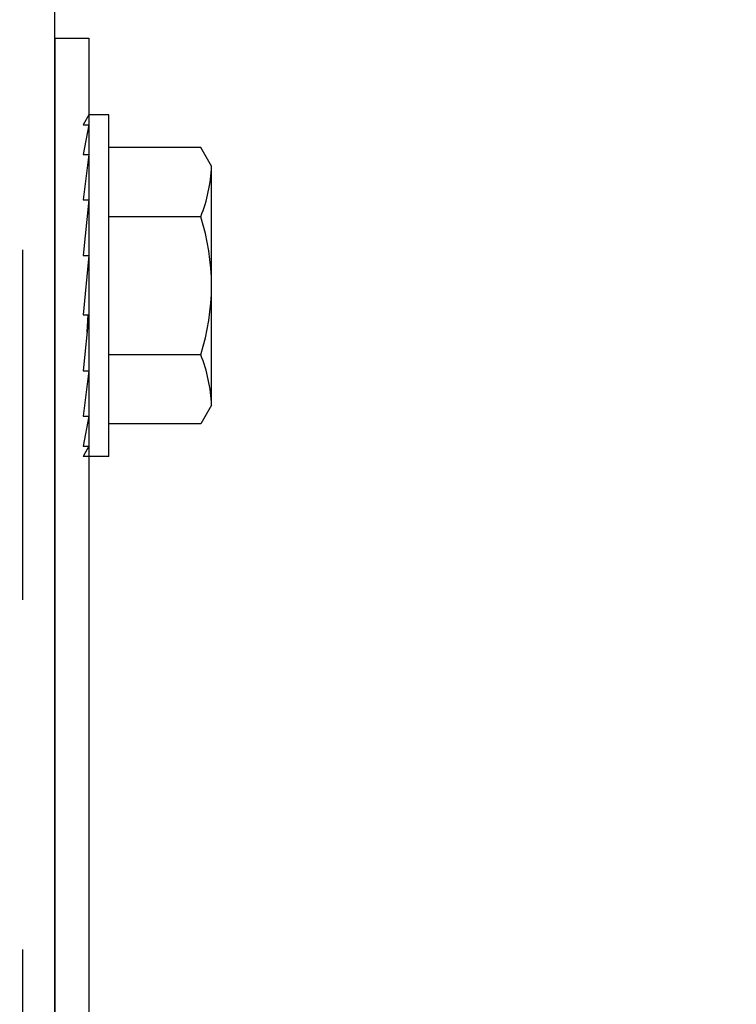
# Model space of a CAD drawing. Header units: inches. Extents: x 168.8 to 189.1, y 234.4 to 247.7.
# Tile 27 of 40: x 174.957 to 175.162, y 243.392 to 243.673. Entities that reach past the tile are written whole.
import ezdxf
from ezdxf import colors
from ezdxf.entities.mleader import LeaderData, LeaderLine
from ezdxf.math import Vec2, Vec3

# ---------------------------------------------------------------- set-up
doc = ezdxf.new("R2010")
doc.units = ezdxf.units.IN
doc.header["$LTSCALE"] = 0.25
doc.header["$MEASUREMENT"] = 0
doc.linetypes.add('HIDDEN2', pattern=[0.1875, 0.125, -0.0625])
doc.layers.add('525', color=7, linetype='Continuous')
doc.layers.add('ANNOTATIONS', color=1, linetype='Continuous')
doc.styles.add('ARIAL', font='arial.ttf', dxfattribs={"height": 0.09375})

msp = doc.modelspace()

# ---------------------------------------------------------------- linework, layer by layer
at = {"layer": '525'}
for p, q in [((174.9672532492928, 243.1094806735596), (174.9672532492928, 244.2113366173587)), ((174.9672532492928, 243.6679401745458), (174.9672532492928, 243.1195212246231)), ((174.9672532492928, 243.6679401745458), (174.9672532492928, 243.1195212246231)), ((174.9672532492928, 243.6679401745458), (174.9769717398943, 243.6679401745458)), ((174.9672532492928, 243.6679401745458), (174.9769717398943, 243.6679401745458)), ((174.9769717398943, 243.6679401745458), (174.9769717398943, 243.3531714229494)), ((174.9769717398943, 243.6679401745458), (174.9769717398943, 243.3531714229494)), ((174.9769717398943, 243.6460810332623), (174.9754092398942, 243.6431823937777)), ((174.9827334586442, 243.6460810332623), (174.9769717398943, 243.6460810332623)), ((174.9827334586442, 243.5484247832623), (174.9827334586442, 243.6460810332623)), ((174.9769717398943, 243.6431823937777), (174.9754092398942, 243.6347441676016)), ((174.9754092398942, 243.6431823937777), (174.9769717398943, 243.6431823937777)), ((175.0089803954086, 243.6367060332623), (174.9827334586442, 243.6367060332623)), ((175.0120303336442, 243.6314233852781), (175.0089803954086, 243.6367060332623)), ((174.9769717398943, 243.6347441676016), (174.9754092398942, 243.6217839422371)), ((174.9754092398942, 243.6347441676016), (174.9769717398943, 243.6347441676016)), ((175.0120303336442, 243.5630824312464), (175.0120303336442, 243.6314233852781)), ((174.9769717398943, 243.6217839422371), (174.9754092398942, 243.6058649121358)), ((174.9754092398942, 243.6217839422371), (174.9769717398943, 243.6217839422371)), ((175.0089803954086, 243.6169794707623), (174.9827334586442, 243.6169794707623)), ((174.9769717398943, 243.6058649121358), (174.9754092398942, 243.5889071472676)), ((174.9754092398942, 243.6058649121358), (174.9769717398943, 243.6058649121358)), ((174.9754092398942, 243.5889071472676), (174.9769717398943, 243.5889071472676)), ((174.9769717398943, 243.5889071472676), (174.9754092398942, 243.5729560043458)), ((175.0089803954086, 243.5775263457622), (174.9827334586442, 243.5775263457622)), ((174.9769717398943, 243.5729560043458), (174.9754092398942, 243.5599354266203)), ((174.9754092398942, 243.5729560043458), (174.9769717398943, 243.5729560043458)), ((175.0120303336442, 243.5630824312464), (175.0089803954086, 243.5577997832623)), ((174.9754092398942, 243.5599354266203), (174.9769717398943, 243.5599354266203)), ((174.9769717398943, 243.5599354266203), (174.9754092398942, 243.5514158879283)), ((175.0089803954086, 243.5577997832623), (174.9827334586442, 243.5577997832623)), ((174.9769717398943, 243.5514158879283), (174.9754092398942, 243.5484247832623)), ((174.9754092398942, 243.5514158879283), (174.9769717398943, 243.5514158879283)), ((174.9827334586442, 243.5484247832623), (174.9754092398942, 243.5484247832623))]:
    msp.add_line(p, q, dxfattribs=at)
at = {"layer": '525', "linetype": 'HIDDEN2'}
msp.add_line((174.9580344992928, 244.2075432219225), (174.9580344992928, 243.1157306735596), dxfattribs=at)
at = {"layer": '525', "linetype": 'Continuous'}
msp.add_line((174.9672532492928, 243.1091504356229), (174.9672532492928, 244.1798417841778), dxfattribs=at)
at = {"layer": '525', "extrusion": (-1, 6.123031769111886e-17, -2.211208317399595e-32)}
msp.add_line((174.9764889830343, 243.5839788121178), (174.9768336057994, 243.5889071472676), dxfattribs=at)
at = {"layer": '525'}
for centre, radius, start, end in [((174.9687009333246, 243.6330287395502), 0.04335912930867, 338.2752921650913, 357.878161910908), ((174.9467094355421, 243.5972529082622), 0.06532082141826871, 342.4225321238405, 17.57746787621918), ((174.9687009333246, 243.5614770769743), 0.04335912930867, 2.121838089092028, 21.72470783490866)]:
    msp.add_arc(centre, radius, start, end, dxfattribs=at)

# ---------------------------------------------------------------- leaders
at = {"layer": 'ANNOTATIONS'}
ml = msp.add_multileader_mtext('Standard', dxfattribs=at)
ml.set_content(' GRADUATED,\\PGALVANIZED\\PSTEEL END\\PHINGE', color=256, style='ARIAL')
ml.set_leader_properties()
ml.build(insert=Vec2(0, 0))
ml.multileader.update_dxf_attribs({"dogleg_length": 0.36, "arrow_head_size": 0.09375})
ctx = ml.context
ctx.base_point, ctx.char_height, ctx.arrow_head_size, ctx.landing_gap_size, ctx.plane_origin = Vec3(172.5930463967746, 243.8665117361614), 0.09375, 0.09375, 0.09, Vec3(171.8367863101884, 243.4332838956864)
ctx.text_align_type = 2
notes = []
notes.append((ctx, [(1, (1, 1, 0), (173.7544021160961, 243.8665117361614), (-1, 0), 0.09795701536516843, [(0, [(175.1619081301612, 243.0511914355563)], 0, [])])]))
ctx.mtext.insert, ctx.mtext.width, ctx.mtext.alignment, ctx.mtext.flow_direction = Vec3(173.5664451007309, 243.9141861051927), 1.744752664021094, 3, 5
for ctx, leaders in notes:
    for number, flags, end, landing, length, lines in leaders:
        leader = LeaderData()
        leader.index, (leader.has_last_leader_line, leader.has_dogleg_vector, leader.attachment_direction) = number, flags
        leader.last_leader_point, leader.dogleg_vector, leader.dogleg_length = Vec3(end), Vec3(landing), length
        for number, points, colour, breaks in lines:
            line = LeaderLine()
            line.index, line.vertices, line.color, line.breaks = number, Vec3.list(points), colors.encode_raw_color(colour), breaks
            leader.lines.append(line)
        ctx.leaders.append(leader)

doc.saveas('drawing.dxf')
